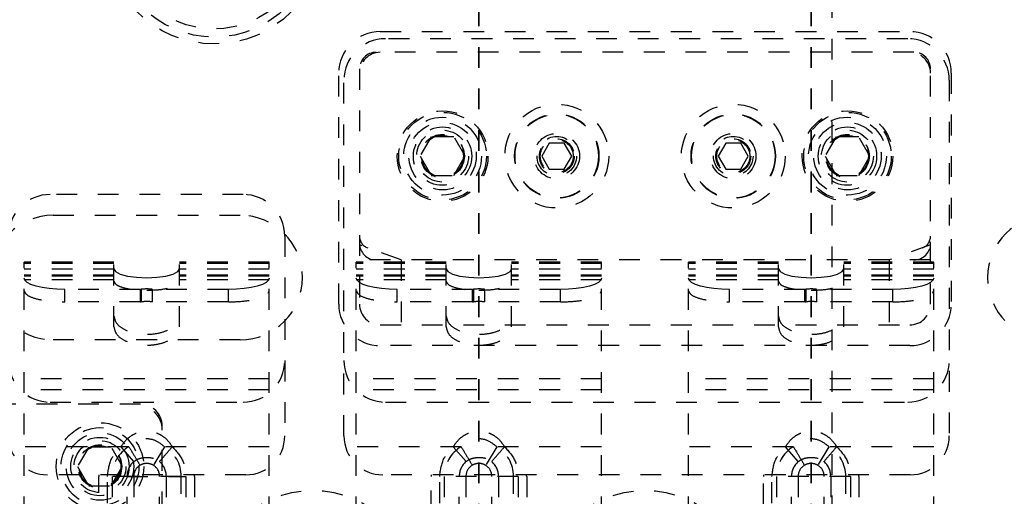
# Model space of a CAD drawing. Header units: inches. Extents: x 1694 to 2505, y -239 to -56.
# Tile 38 of 179: x 1738.81 to 1743.55, y -152.8 to -150.51. Entities that reach past the tile are written whole.
import ezdxf

# ---------------------------------------------------------------- set-up
doc = ezdxf.new("R2010")
doc.units = ezdxf.units.IN
doc.header["$LTSCALE"] = 0.5
doc.header["$MEASUREMENT"] = 0
doc.linetypes.add('HIDDEN', pattern=[0.225, 0.15, -0.075])
doc.linetypes.add('PHANTOM', pattern=[0.25, 0.125, -0.025, 0.025, -0.025, 0.025, -0.025])
doc.layers.add('SID-M-H', color=4, linetype='HIDDEN')

msp = doc.modelspace()

# ---------------------------------------------------------------- linework, layer by layer
at = {"color": 7, "linetype": 'PHANTOM', "lineweight": 35}
for p, q in [((1741.01658, -137.23909), (1741.01658, -171.9591)), ((1742.61658, -137.23909), (1742.61658, -171.9591))]:
    msp.add_line(p, q, dxfattribs=at)
at = {"layer": 'SID-M-H'}
for p, q in [((1742.71658, -142.5991), (1742.71658, -166.5991)), ((1740.54158, -150.56455), (1743.09158, -150.56455)), ((1743.08158, -150.5991), (1740.56658, -150.5991)), ((1743.11158, -150.66455), (1740.52158, -150.66455)), ((1740.34158, -151.87705), (1740.34158, -150.76455)), ((1740.44158, -150.74455), (1740.44158, -151.87705)), ((1743.19158, -151.87705), (1743.19158, -150.74455)), ((1743.29158, -150.76455), (1743.29158, -151.87705)), ((1740.36658, -152.5116), (1740.36658, -150.7991)), ((1743.28158, -150.7991), (1743.28158, -152.5116)), ((1740.78746, -151.0708), (1740.73333, -151.16455)), ((1740.89571, -151.0708), (1740.78746, -151.0708)), ((1740.94984, -151.16455), (1740.89571, -151.0708)), ((1742.73746, -151.0708), (1742.68333, -151.16455)), ((1742.84571, -151.0708), (1742.73746, -151.0708)), ((1742.89984, -151.16455), (1742.84571, -151.0708)), ((1741.3555, -151.10205), (1741.31941, -151.16455)), ((1741.42767, -151.10205), (1741.3555, -151.10205)), ((1741.46375, -151.16455), (1741.42767, -151.10205)), ((1742.2055, -151.10205), (1742.16941, -151.16455)), ((1742.27767, -151.10205), (1742.2055, -151.10205)), ((1742.31375, -151.16455), (1742.27767, -151.10205)), ((1740.73333, -151.16455), (1740.78746, -151.2583)), ((1740.89571, -151.2583), (1740.94984, -151.16455)), ((1741.31941, -151.16455), (1741.3555, -151.22705)), ((1741.42767, -151.22705), (1741.46375, -151.16455)), ((1742.16941, -151.16455), (1742.2055, -151.22705)), ((1742.27767, -151.22705), (1742.31375, -151.16455)), ((1742.68333, -151.16455), (1742.73746, -151.2583)), ((1742.84571, -151.2583), (1742.89984, -151.16455)), ((1740.78746, -151.2583), (1740.89571, -151.2583)), ((1741.3555, -151.22705), (1741.42767, -151.22705)), ((1742.2055, -151.22705), (1742.27767, -151.22705)), ((1742.73746, -151.2583), (1742.84571, -151.2583)), ((1739.88158, -151.3491), (1738.95158, -151.3491)), ((1738.96658, -151.4491), (1739.86658, -151.4491)), ((1740.08158, -151.5491), (1740.08158, -152.5116)), ((1740.64158, -151.66455), (1740.44158, -151.59176)), ((1743.19158, -151.59176), (1742.99158, -151.66455)), ((1738.82603, -152.90413), (1738.82603, -151.67455)), ((1739.2591, -151.67455), (1738.82603, -151.67455)), ((1739.2591, -151.68218), (1738.82603, -151.68218)), ((1739.2591, -151.98669), (1739.2591, -151.67455)), ((1739.57406, -151.98669), (1739.57406, -151.67455)), ((1740.00713, -151.67455), (1739.57406, -151.67455)), ((1740.00713, -151.68218), (1739.57406, -151.68218)), ((1740.00713, -152.90413), (1740.00713, -151.67455)), ((1740.42603, -152.90413), (1740.42603, -151.67455)), ((1740.8591, -151.67455), (1740.42603, -151.67455)), ((1740.8591, -151.68218), (1740.42603, -151.68218)), ((1743.19158, -151.66455), (1740.44158, -151.66455)), ((1740.64158, -151.66455), (1740.64158, -151.97705)), ((1740.8591, -151.98669), (1740.8591, -151.67455)), ((1741.17406, -151.98669), (1741.17406, -151.67455)), ((1741.60713, -151.67455), (1741.17406, -151.67455)), ((1741.60713, -151.68218), (1741.17406, -151.68218)), ((1741.60713, -152.90413), (1741.60713, -151.67455)), ((1742.02603, -152.90413), (1742.02603, -151.67455)), ((1742.4591, -151.67455), (1742.02603, -151.67455)), ((1742.4591, -151.68218), (1742.02603, -151.68218)), ((1742.4591, -151.98669), (1742.4591, -151.67455)), ((1742.77406, -151.98669), (1742.77406, -151.67455)), ((1743.20713, -151.67455), (1742.77406, -151.67455)), ((1743.20713, -151.68218), (1742.77406, -151.68218)), ((1742.99158, -151.66455), (1742.99158, -151.97705)), ((1743.20713, -152.90413), (1743.20713, -151.67455)), ((1739.2591, -151.7082), (1738.82603, -151.7082)), ((1739.2591, -151.70656), (1739.26681, -151.71997)), ((1739.26681, -151.71997), (1739.28918, -151.73207)), ((1739.28918, -151.73207), (1739.32402, -151.74167)), ((1739.50915, -151.74167), (1739.54399, -151.73207)), ((1739.54399, -151.73207), (1739.56636, -151.71997)), ((1739.56636, -151.71997), (1739.57406, -151.70656)), ((1740.00713, -151.7082), (1739.57406, -151.7082)), ((1740.8591, -151.7082), (1740.42603, -151.7082)), ((1740.8591, -151.70656), (1740.86681, -151.71997)), ((1740.86681, -151.71997), (1740.88918, -151.73207)), ((1740.88918, -151.73207), (1740.92402, -151.74167)), ((1741.10915, -151.74167), (1741.14399, -151.73207)), ((1741.14399, -151.73207), (1741.16636, -151.71997)), ((1741.16636, -151.71997), (1741.17406, -151.70656)), ((1741.60713, -151.7082), (1741.17406, -151.7082)), ((1742.4591, -151.7082), (1742.02603, -151.7082)), ((1742.4591, -151.70656), (1742.46681, -151.71997)), ((1742.46681, -151.71997), (1742.48918, -151.73207)), ((1742.48918, -151.73207), (1742.52402, -151.74167)), ((1742.70915, -151.74167), (1742.74399, -151.73207)), ((1742.74399, -151.73207), (1742.76636, -151.71997)), ((1742.76636, -151.71997), (1742.77406, -151.70656)), ((1743.20713, -151.7082), (1742.77406, -151.7082)), ((1739.2591, -151.73754), (1738.82603, -151.73754)), ((1739.2591, -151.74273), (1738.82603, -151.74273)), ((1738.82981, -151.76237), (1738.82603, -151.75179)), ((1739.2591, -151.76043), (1738.82603, -151.76043)), ((1738.84102, -151.77255), (1738.82981, -151.76237)), ((1738.85921, -151.78193), (1738.84102, -151.77255)), ((1738.88369, -151.79015), (1738.85921, -151.78193)), ((1739.32402, -151.74167), (1739.36792, -151.74784)), ((1739.36792, -151.74784), (1739.41658, -151.74996)), ((1739.41658, -151.74996), (1739.46525, -151.74784)), ((1739.46525, -151.74784), (1739.50915, -151.74167)), ((1740.00713, -151.73754), (1739.57406, -151.73754)), ((1740.00713, -151.74273), (1739.57406, -151.74273)), ((1740.00713, -151.76043), (1739.57406, -151.76043)), ((1739.97396, -151.78193), (1739.94948, -151.79015)), ((1739.99215, -151.77255), (1739.97396, -151.78193)), ((1740.00335, -151.76237), (1739.99215, -151.77255)), ((1740.00713, -151.75179), (1740.00335, -151.76237)), ((1740.8591, -151.73754), (1740.42603, -151.73754)), ((1740.8591, -151.74273), (1740.42603, -151.74273)), ((1740.42981, -151.76237), (1740.42603, -151.75179)), ((1740.8591, -151.76043), (1740.42603, -151.76043)), ((1740.44102, -151.77255), (1740.42981, -151.76237)), ((1740.45921, -151.78193), (1740.44102, -151.77255)), ((1740.48369, -151.79015), (1740.45921, -151.78193)), ((1740.92402, -151.74167), (1740.96792, -151.74784)), ((1740.96792, -151.74784), (1741.01658, -151.74996)), ((1741.01658, -151.74996), (1741.06525, -151.74784)), ((1741.06525, -151.74784), (1741.10915, -151.74167)), ((1741.60713, -151.73754), (1741.17406, -151.73754)), ((1741.60713, -151.74273), (1741.17406, -151.74273)), ((1741.60713, -151.76043), (1741.17406, -151.76043)), ((1741.57396, -151.78193), (1741.54948, -151.79015)), ((1741.59215, -151.77255), (1741.57396, -151.78193)), ((1741.60335, -151.76237), (1741.59215, -151.77255)), ((1741.60713, -151.75179), (1741.60335, -151.76237)), ((1742.4591, -151.73754), (1742.02603, -151.73754)), ((1742.4591, -151.74273), (1742.02603, -151.74273)), ((1742.02981, -151.76237), (1742.02603, -151.75179)), ((1742.4591, -151.76043), (1742.02603, -151.76043)), ((1742.04102, -151.77255), (1742.02981, -151.76237)), ((1742.05921, -151.78193), (1742.04102, -151.77255)), ((1742.08369, -151.79015), (1742.05921, -151.78193)), ((1742.52402, -151.74167), (1742.56792, -151.74784)), ((1742.56792, -151.74784), (1742.61658, -151.74996)), ((1742.61658, -151.74996), (1742.66525, -151.74784)), ((1742.66525, -151.74784), (1742.70915, -151.74167)), ((1743.20713, -151.73754), (1742.77406, -151.73754)), ((1743.20713, -151.74273), (1742.77406, -151.74273)), ((1743.20713, -151.76043), (1742.77406, -151.76043)), ((1743.17396, -151.78193), (1743.14948, -151.79015)), ((1743.19215, -151.77255), (1743.17396, -151.78193)), ((1743.20335, -151.76237), (1743.19215, -151.77255)), ((1743.20713, -151.75179), (1743.20335, -151.76237)), ((1738.91352, -151.7969), (1738.88369, -151.79015)), ((1738.94755, -151.80191), (1738.91352, -151.7969)), ((1738.98448, -151.805), (1738.94755, -151.80191)), ((1739.02288, -151.80604), (1738.98448, -151.805)), ((1739.02288, -151.8666), (1739.02288, -151.80604)), ((1739.38607, -151.80604), (1739.02288, -151.80604)), ((1739.38607, -151.8666), (1739.38607, -151.80604)), ((1739.39043, -151.80577), (1739.39043, -151.86632)), ((1739.81028, -151.80604), (1739.44471, -151.80604)), ((1739.44471, -151.8666), (1739.44471, -151.80604)), ((1739.84869, -151.805), (1739.81028, -151.80604)), ((1739.81028, -151.8666), (1739.81028, -151.80604)), ((1739.88562, -151.80191), (1739.84869, -151.805)), ((1739.91965, -151.7969), (1739.88562, -151.80191)), ((1739.94948, -151.79015), (1739.91965, -151.7969)), ((1740.51352, -151.7969), (1740.48369, -151.79015)), ((1740.54755, -151.80191), (1740.51352, -151.7969)), ((1740.58448, -151.805), (1740.54755, -151.80191)), ((1740.62288, -151.80604), (1740.58448, -151.805)), ((1740.62288, -151.8666), (1740.62288, -151.80604)), ((1740.98607, -151.80604), (1740.62288, -151.80604)), ((1740.98607, -151.8666), (1740.98607, -151.80604)), ((1740.99043, -151.80577), (1740.99043, -151.86632)), ((1741.41028, -151.80604), (1741.04471, -151.80604)), ((1741.04471, -151.8666), (1741.04471, -151.80604)), ((1741.44869, -151.805), (1741.41028, -151.80604)), ((1741.41028, -151.8666), (1741.41028, -151.80604)), ((1741.48562, -151.80191), (1741.44869, -151.805)), ((1741.51965, -151.7969), (1741.48562, -151.80191)), ((1741.54948, -151.79015), (1741.51965, -151.7969)), ((1742.11352, -151.7969), (1742.08369, -151.79015)), ((1742.14755, -151.80191), (1742.11352, -151.7969)), ((1742.18448, -151.805), (1742.14755, -151.80191)), ((1742.22288, -151.80604), (1742.18448, -151.805)), ((1742.22288, -151.8666), (1742.22288, -151.80604)), ((1742.58607, -151.80604), (1742.22288, -151.80604)), ((1742.58607, -151.8666), (1742.58607, -151.80604)), ((1742.59043, -151.80577), (1742.59043, -151.86632)), ((1743.01028, -151.80604), (1742.64471, -151.80604)), ((1742.64471, -151.8666), (1742.64471, -151.80604)), ((1743.04869, -151.805), (1743.01028, -151.80604)), ((1743.01028, -151.8666), (1743.01028, -151.80604)), ((1743.08562, -151.80191), (1743.04869, -151.805)), ((1743.11965, -151.7969), (1743.08562, -151.80191)), ((1743.14948, -151.79015), (1743.11965, -151.7969)), ((1739.38607, -151.8666), (1739.02288, -151.8666)), ((1739.81028, -151.8666), (1739.44471, -151.8666)), ((1740.98607, -151.8666), (1740.62288, -151.8666)), ((1741.41028, -151.8666), (1741.04471, -151.8666)), ((1742.58607, -151.8666), (1742.22288, -151.8666)), ((1743.01028, -151.8666), (1742.64471, -151.8666)), ((1740.54158, -151.97705), (1743.09158, -151.97705)), ((1739.86658, -152.0491), (1738.96658, -152.0491)), ((1743.09158, -152.07705), (1740.54158, -152.07705)), ((1740.00713, -152.23718), (1738.82603, -152.23718)), ((1741.60713, -152.23718), (1740.42603, -152.23718)), ((1743.20713, -152.23718), (1742.02603, -152.23718)), ((1740.00713, -152.2894), (1738.82603, -152.2894)), ((1741.60713, -152.2894), (1740.42603, -152.2894)), ((1743.20713, -152.2894), (1742.02603, -152.2894)), ((1738.95158, -152.3491), (1739.88158, -152.3491)), ((1740.56658, -152.3491), (1743.08158, -152.3491)), ((1739.38658, -152.3591), (1737.97158, -152.3591)), ((1739.49158, -155.2791), (1739.49158, -152.4641)), ((1739.33099, -152.56357), (1738.82603, -152.56357)), ((1739.13746, -152.56535), (1739.08333, -152.6591)), ((1739.24571, -152.56535), (1739.13746, -152.56535)), ((1739.29984, -152.6591), (1739.24571, -152.56535)), ((1739.35481, -152.63507), (1739.29304, -152.56357)), ((1739.50218, -152.56357), (1739.44868, -152.65295)), ((1740.00713, -152.56357), (1739.50218, -152.56357)), ((1740.93099, -152.56357), (1740.42603, -152.56357)), ((1740.95481, -152.63507), (1740.89304, -152.56357)), ((1741.10218, -152.56357), (1741.04868, -152.65295)), ((1741.60713, -152.56357), (1741.10218, -152.56357)), ((1742.53099, -152.56357), (1742.02603, -152.56357)), ((1742.55481, -152.63507), (1742.49304, -152.56357)), ((1742.70218, -152.56357), (1742.64868, -152.65295)), ((1743.20713, -152.56357), (1742.70218, -152.56357)), ((1739.08333, -152.6591), (1739.13746, -152.75285)), ((1739.24571, -152.75285), (1739.29984, -152.6591)), ((1739.89408, -152.6991), (1738.93908, -152.6991)), ((1739.18658, -156.78212), (1739.18658, -152.70657)), ((1739.35408, -152.70657), (1739.22761, -152.70657)), ((1739.22761, -156.43473), (1739.22761, -152.70657)), ((1739.24992, -152.70657), (1739.24992, -156.3898)), ((1739.32209, -155.30571), (1739.32209, -152.70657)), ((1739.32209, -152.70657), (1739.60556, -152.70657)), ((1739.35408, -152.70657), (1739.35408, -155.30571)), ((1739.58324, -152.70657), (1739.35408, -152.70657)), ((1739.47908, -155.30571), (1739.47908, -152.70657)), ((1739.51107, -152.70657), (1739.51107, -155.30571)), ((1739.58324, -156.3898), (1739.58324, -152.70657)), ((1739.60556, -152.70657), (1739.60556, -156.43473)), ((1739.64658, -152.70657), (1739.64658, -156.78212)), ((1743.09408, -152.6991), (1740.55408, -152.6991)), ((1740.78658, -155.6741), (1740.78658, -152.70657)), ((1741.20556, -152.70657), (1740.82761, -152.70657)), ((1740.82761, -156.43473), (1740.82761, -152.70657)), ((1740.84992, -152.70657), (1740.84992, -156.3898)), ((1740.92209, -155.30571), (1740.92209, -152.70657)), ((1740.95408, -152.70657), (1740.95408, -155.30571)), ((1741.07908, -155.30571), (1741.07908, -152.70657)), ((1741.11107, -152.70657), (1741.11107, -155.30571)), ((1741.18324, -156.3898), (1741.18324, -152.70657)), ((1741.20556, -152.70657), (1741.20556, -156.43473)), ((1741.24658, -152.70657), (1741.24658, -155.6741)), ((1742.38658, -155.24071), (1742.38658, -152.70657)), ((1742.80556, -152.70657), (1742.42761, -152.70657)), ((1742.42761, -156.43473), (1742.42761, -152.70657)), ((1742.44992, -152.70657), (1742.44992, -156.3898)), ((1742.52209, -155.30571), (1742.52209, -152.70657)), ((1742.55408, -152.70657), (1742.55408, -155.30571)), ((1742.67908, -155.30571), (1742.67908, -152.70657)), ((1742.71107, -152.70657), (1742.71107, -155.30571)), ((1742.78324, -156.3898), (1742.78324, -152.70657)), ((1742.80556, -152.70657), (1742.80556, -156.43473)), ((1742.84658, -152.70657), (1742.84658, -155.24071)), ((1739.13746, -152.75285), (1739.24571, -152.75285))]:
    msp.add_line(p, q, dxfattribs=at)
for centre, radius in [((1739.74158, -150.0991), 0.525), ((1739.74158, -150.0991), 0.49213), ((1739.74158, -150.0991), 0.45276), ((1741.39158, -151.16455), 0.25), ((1742.24158, -151.16455), 0.25), ((1740.84158, -151.16455), 0.2185), ((1740.84158, -151.16455), 0.211), ((1740.84158, -151.16455), 0.1875), ((1741.39158, -151.16455), 0.20305), ((1741.39158, -151.16455), 0.20254), ((1741.39158, -151.16455), 0.20099), ((1742.24158, -151.16455), 0.20305), ((1742.24158, -151.16455), 0.20254), ((1742.24158, -151.16455), 0.20099), ((1742.79158, -151.16455), 0.2185), ((1742.79158, -151.16455), 0.211), ((1742.79158, -151.16455), 0.1875), ((1740.84158, -151.16455), 0.1625), ((1740.84158, -151.16455), 0.1405), ((1742.79158, -151.16455), 0.1625), ((1742.79158, -151.16455), 0.1405), ((1740.84158, -151.16455), 0.125), ((1740.84158, -151.16455), 0.10497), ((1740.84158, -151.16455), 0.1047), ((1740.84158, -151.16455), 0.10418), ((1740.84158, -151.16455), 0.1005), ((1741.39158, -151.16455), 0.1094), ((1741.39158, -151.16455), 0.095), ((1742.24158, -151.16455), 0.1094), ((1742.24158, -151.16455), 0.095), ((1742.79158, -151.16455), 0.125), ((1742.79158, -151.16455), 0.10497), ((1742.79158, -151.16455), 0.1047), ((1742.79158, -151.16455), 0.10418), ((1742.79158, -151.16455), 0.1005), ((1741.39158, -151.16455), 0.08397), ((1741.39158, -151.16455), 0.0837), ((1741.39158, -151.16455), 0.08318), ((1741.39158, -151.16455), 0.0795), ((1742.24158, -151.16455), 0.08397), ((1742.24158, -151.16455), 0.0837), ((1742.24158, -151.16455), 0.08318), ((1742.24158, -151.16455), 0.0795), ((1739.19158, -152.6591), 0.211), ((1739.19158, -152.6591), 0.1875), ((1739.19158, -152.6591), 0.1625), ((1739.19158, -152.6591), 0.1405), ((1739.19158, -152.6591), 0.125), ((1739.19158, -152.6591), 0.10497), ((1739.19158, -152.6591), 0.1047), ((1739.19158, -152.6591), 0.10418), ((1739.19158, -152.6591), 0.1005), ((1740.21658, -153.2741), 0.5), ((1741.81658, -153.2741), 0.5)]:
    msp.add_circle(centre, radius, dxfattribs=at)
for centre, radius, start, end in [((1740.54158, -150.76455), 0.2, 90, 180), ((1743.09158, -150.76455), 0.2, 0, 90), ((1740.56658, -150.7991), 0.2, 90, 180), ((1743.08158, -150.7991), 0.2, 0, 90), ((1740.52158, -150.74455), 0.08, 90, 180), ((1740.54158, -150.76455), 0.1, 90, 180), ((1743.09158, -150.76455), 0.1, 0, 90), ((1743.11158, -150.74455), 0.08, 0, 90), ((1738.95158, -151.5491), 0.2, 90, 180), ((1739.88158, -151.5491), 0.2, 0, 90), ((1738.96658, -151.7491), 0.3, 90, 270), ((1739.86658, -151.7491), 0.3, 270, 90), ((1743.76658, -151.7491), 0.3, 90, 270), ((1740.50158, -151.54974), 0.06, 180, 250), ((1740.52158, -151.58455), 0.08, 180, 270), ((1743.11158, -151.58455), 0.08, 270, 0), ((1743.13158, -151.54974), 0.06, 290, 0), ((1739.38615, -151.77272), 0.03332, 269.86057, 277.37605), ((1739.41654, -152.00898), 0.20488, 82.09686, 97.32122), ((1740.98615, -151.77272), 0.03332, 269.86057, 277.37605), ((1741.01654, -152.00898), 0.20488, 82.09686, 97.32122), ((1742.58615, -151.77272), 0.03332, 269.86057, 277.37605), ((1742.61654, -152.00898), 0.20488, 82.09686, 97.32122), ((1739.38615, -151.83328), 0.03332, 269.86057, 277.37605), ((1739.41654, -152.06953), 0.20488, 82.09686, 97.32122), ((1740.54158, -151.87705), 0.2, 180, 270), ((1740.54158, -151.87705), 0.1, 180, 270), ((1740.98615, -151.83328), 0.03332, 269.86057, 277.37605), ((1741.01654, -152.06953), 0.20488, 82.09686, 97.32122), ((1742.58615, -151.83328), 0.03332, 269.86057, 277.37605), ((1742.61654, -152.06953), 0.20488, 82.09686, 97.32122), ((1743.09158, -151.87705), 0.1, 270, 0), ((1743.09158, -151.87705), 0.2, 270, 0), ((1738.95158, -152.1491), 0.2, 180, 270), ((1739.88158, -152.1491), 0.2, 270, 0), ((1740.56658, -152.1491), 0.2, 180, 270), ((1743.08158, -152.1491), 0.2, 270, 0), ((1739.36658, -152.4841), 0.125, 0, 90), ((1739.38658, -152.4641), 0.105, 0, 90), ((1738.93908, -152.5116), 0.1875, 180, 270), ((1739.89408, -152.5116), 0.1875, 270, 0), ((1740.55408, -152.5116), 0.1875, 180, 270), ((1743.09408, -152.5116), 0.1875, 270, 0), ((1739.41658, -152.70657), 0.16666, 120.90395, 180), ((1739.41658, -152.70657), 0.16666, 0, 59.09607), ((1741.01658, -152.70657), 0.16666, 120.90395, 180), ((1741.01658, -152.70657), 0.16666, 0, 59.09607), ((1742.61658, -152.70657), 0.16666, 120.90395, 180), ((1742.61658, -152.70657), 0.16666, 0, 59.09607), ((1739.41658, -152.70657), 0.09449, 130.8249, 180), ((1739.41658, -152.70657), 0.09449, 0, 49.17511), ((1741.01658, -152.70657), 0.09449, 130.8249, 180), ((1741.01658, -152.70657), 0.09449, 0, 49.17511), ((1742.61658, -152.70657), 0.09449, 130.8249, 180), ((1742.61658, -152.70657), 0.09449, 0, 49.17511), ((1739.41658, -152.70657), 0.0625, 120.90391, 180), ((1739.41658, -152.70657), 0.0625, 0, 59.09607), ((1741.01658, -152.70657), 0.0625, 120.90391, 180), ((1741.01658, -152.70657), 0.0625, 0, 59.09607), ((1742.61658, -152.70657), 0.0625, 120.90391, 180), ((1742.61658, -152.70657), 0.0625, 0, 59.09607), ((1739.41658, -152.70657), 0.23, 178.13691, 180), ((1739.41658, -152.70657), 0.23, 0, 1.86309), ((1741.01658, -152.70657), 0.23, 178.13691, 180), ((1741.01658, -152.70657), 0.23, 0, 1.86309), ((1742.61658, -152.70657), 0.23, 178.13691, 180), ((1742.61658, -152.70657), 0.23, 0, 1.86309)]:
    msp.add_arc(centre, radius, start, end, dxfattribs=at)
for points, knots in [([(1739.2591, -151.76711), (1739.26207, -151.77348), (1739.26801, -151.78622), (1739.31019, -151.80048), (1739.3621, -151.809), (1739.39842, -151.81001), (1739.41658, -151.81051)], [0, 0, 0, 0, 0.279619, 0.5592379, 0.779619, 1, 1, 1, 1]), ([(1739.41658, -151.81051), (1739.43969, -151.8097), (1739.48591, -151.80806), (1739.53767, -151.79643), (1739.56856, -151.78213), (1739.57223, -151.77211), (1739.57406, -151.76711)], [0, 0, 0, 0, 0.279619, 0.5592379, 0.779619, 1, 1, 1, 1]), ([(1740.8591, -151.76711), (1740.86207, -151.77348), (1740.86801, -151.78622), (1740.91019, -151.80048), (1740.9621, -151.809), (1740.99842, -151.81001), (1741.01658, -151.81051)], [0, 0, 0, 0, 0.279619, 0.5592379, 0.779619, 1, 1, 1, 1]), ([(1741.01658, -151.81051), (1741.03969, -151.8097), (1741.08591, -151.80806), (1741.13767, -151.79643), (1741.16856, -151.78213), (1741.17223, -151.77211), (1741.17406, -151.76711)], [0, 0, 0, 0, 0.279619, 0.5592379, 0.779619, 1, 1, 1, 1]), ([(1742.4591, -151.76711), (1742.46207, -151.77348), (1742.46801, -151.78622), (1742.51019, -151.80048), (1742.5621, -151.809), (1742.59842, -151.81001), (1742.61658, -151.81051)], [0, 0, 0, 0, 0.279619, 0.5592379, 0.779619, 1, 1, 1, 1]), ([(1742.61658, -151.81051), (1742.63969, -151.8097), (1742.68591, -151.80806), (1742.73767, -151.79643), (1742.76856, -151.78213), (1742.77223, -151.77211), (1742.77406, -151.76711)], [0, 0, 0, 0, 0.279619, 0.5592379, 0.779619, 1, 1, 1, 1]), ([(1738.82603, -151.81234), (1738.82974, -151.8203), (1738.83717, -151.83622), (1738.88989, -151.85406), (1738.95478, -151.8647), (1739.00018, -151.86597), (1739.02288, -151.8666)], [0, 0, 0, 0, 0.279619, 0.5592379, 0.779619, 1, 1, 1, 1]), ([(1739.81028, -151.8666), (1739.83917, -151.86557), (1739.89694, -151.86353), (1739.96164, -151.849), (1740.00026, -151.83111), (1740.00484, -151.8186), (1740.00713, -151.81234)], [0, 0, 0, 0, 0.279619, 0.5592379, 0.779619, 1, 1, 1, 1]), ([(1740.42603, -151.81234), (1740.42974, -151.8203), (1740.43717, -151.83622), (1740.48989, -151.85406), (1740.55478, -151.8647), (1740.60018, -151.86597), (1740.62288, -151.8666)], [0, 0, 0, 0, 0.279619, 0.5592379, 0.779619, 1, 1, 1, 1]), ([(1741.41028, -151.8666), (1741.43917, -151.86557), (1741.49694, -151.86353), (1741.56164, -151.849), (1741.60026, -151.83111), (1741.60484, -151.8186), (1741.60713, -151.81234)], [0, 0, 0, 0, 0.279619, 0.5592379, 0.779619, 1, 1, 1, 1]), ([(1742.02603, -151.81234), (1742.02974, -151.8203), (1742.03717, -151.83622), (1742.08989, -151.85406), (1742.15478, -151.8647), (1742.20018, -151.86597), (1742.22288, -151.8666)], [0, 0, 0, 0, 0.279619, 0.5592379, 0.779619, 1, 1, 1, 1]), ([(1743.01028, -151.8666), (1743.03917, -151.86557), (1743.09694, -151.86353), (1743.16164, -151.849), (1743.20026, -151.83111), (1743.20484, -151.8186), (1743.20713, -151.81234)], [0, 0, 0, 0, 0.27961896, 0.55923791, 0.77961895, 1, 1, 1, 1]), ([(1739.2591, -151.93447), (1739.26147, -151.94599), (1739.26621, -151.96905), (1739.30262, -151.99836), (1739.35467, -152.01794), (1739.41657, -152.02482), (1739.47848, -152.01795), (1739.53053, -151.99837), (1739.56696, -151.96905), (1739.57169, -151.946), (1739.57406, -151.93447)], [0, 0, 0, 0, 0.1249971, 0.2499932, 0.3749891, 0.4999855, 0.6249768, 0.7499687, 0.8749647, 1, 1, 1, 1]), ([(1740.8591, -151.93447), (1740.86147, -151.94599), (1740.86621, -151.96905), (1740.90262, -151.99836), (1740.95467, -152.01794), (1741.01657, -152.02482), (1741.07848, -152.01795), (1741.13053, -151.99837), (1741.16696, -151.96905), (1741.17169, -151.946), (1741.17406, -151.93447)], [0, 0, 0, 0, 0.1249971, 0.2499932, 0.3749891, 0.4999855, 0.6249768, 0.7499687, 0.8749647, 1, 1, 1, 1]), ([(1742.4591, -151.93447), (1742.46147, -151.94599), (1742.46621, -151.96905), (1742.50262, -151.99836), (1742.55467, -152.01794), (1742.61657, -152.02482), (1742.67848, -152.01795), (1742.73053, -151.99837), (1742.76696, -151.96905), (1742.77169, -151.946), (1742.77406, -151.93447)], [0, 0, 0, 0, 0.12499711, 0.24999324, 0.37498914, 0.49998546, 0.62497681, 0.74996871, 0.87496474, 1, 1, 1, 1]), ([(1739.2591, -151.98669), (1739.26147, -151.99822), (1739.26621, -152.02127), (1739.30262, -152.05058), (1739.35467, -152.07017), (1739.41657, -152.07705), (1739.47848, -152.07017), (1739.53053, -152.05059), (1739.56696, -152.02128), (1739.57169, -151.99822), (1739.57406, -151.98669)], [0, 0, 0, 0, 0.1249971, 0.2499932, 0.3749891, 0.4999855, 0.6249768, 0.7499687, 0.8749647, 1, 1, 1, 1]), ([(1740.8591, -151.98669), (1740.86147, -151.99822), (1740.86621, -152.02127), (1740.90262, -152.05058), (1740.95467, -152.07017), (1741.01657, -152.07705), (1741.07848, -152.07017), (1741.13053, -152.05059), (1741.16696, -152.02128), (1741.17169, -151.99822), (1741.17406, -151.98669)], [0, 0, 0, 0, 0.1249971, 0.2499932, 0.3749891, 0.4999855, 0.6249768, 0.7499687, 0.8749647, 1, 1, 1, 1]), ([(1742.4591, -151.98669), (1742.46147, -151.99822), (1742.46621, -152.02127), (1742.50262, -152.05058), (1742.55467, -152.07017), (1742.61657, -152.07705), (1742.67848, -152.07017), (1742.73053, -152.05059), (1742.76696, -152.02128), (1742.77169, -151.99822), (1742.77406, -151.98669)], [0, 0, 0, 0, 0.12499711, 0.24999324, 0.37498914, 0.49998546, 0.62497681, 0.74996871, 0.87496474, 1, 1, 1, 1]), ([(1739.29304, -152.56357), (1739.30034, -152.55299), (1739.31487, -152.5319), (1739.34464, -152.50762), (1739.37903, -152.49156), (1739.41658, -152.48597), (1739.45413, -152.49156), (1739.48852, -152.50761), (1739.51829, -152.5319), (1739.53283, -152.55299), (1739.54013, -152.56357)], [0, 0, 0, 0, 0.12684659, 0.25261361, 0.37689835, 0.49999519, 0.62306742, 0.74736546, 0.87314197, 1, 1, 1, 1]), ([(1740.89304, -152.56357), (1740.90034, -152.55299), (1740.91487, -152.5319), (1740.94464, -152.50762), (1740.97903, -152.49156), (1741.01658, -152.48597), (1741.05413, -152.49156), (1741.08852, -152.50761), (1741.11829, -152.5319), (1741.13283, -152.55299), (1741.14013, -152.56357)], [0, 0, 0, 0, 0.12684659, 0.25261361, 0.37689835, 0.49999519, 0.62306742, 0.74736546, 0.87314197, 1, 1, 1, 1]), ([(1742.49304, -152.56357), (1742.50034, -152.55299), (1742.51487, -152.5319), (1742.54464, -152.50762), (1742.57903, -152.49156), (1742.61658, -152.48597), (1742.65413, -152.49156), (1742.68852, -152.50761), (1742.71829, -152.5319), (1742.73283, -152.55299), (1742.74013, -152.56357)], [0, 0, 0, 0, 0.12684659, 0.25261361, 0.37689835, 0.49999519, 0.62306742, 0.74736546, 0.87314197, 1, 1, 1, 1]), ([(1739.50218, -152.56357), (1739.48782, -152.55203), (1739.45978, -152.52948), (1739.4086, -152.52328), (1739.36384, -152.53596), (1739.3421, -152.55423), (1739.33099, -152.56357)], [0, 0, 0, 0, 0.285304, 0.5572938, 0.7736736, 1, 1, 1, 1]), ([(1741.10218, -152.56357), (1741.08782, -152.55203), (1741.05978, -152.52948), (1741.0086, -152.52328), (1740.96384, -152.53596), (1740.9421, -152.55423), (1740.93099, -152.56357)], [0, 0, 0, 0, 0.285304, 0.5572938, 0.7736736, 1, 1, 1, 1]), ([(1742.70218, -152.56357), (1742.68782, -152.55203), (1742.65978, -152.52948), (1742.6086, -152.52328), (1742.56384, -152.53596), (1742.5421, -152.55423), (1742.53099, -152.56357)], [0, 0, 0, 0, 0.285304, 0.5572938, 0.7736736, 1, 1, 1, 1]), ([(1739.22761, -152.70657), (1739.23154, -152.67588), (1739.23857, -152.62099), (1739.27637, -152.58114), (1739.29304, -152.56357)], [0, 0, 0, 0, 0.5590895, 1, 1, 1, 1]), ([(1739.33099, -152.56357), (1739.34201, -152.58199), (1739.36172, -152.61491), (1739.37752, -152.64131), (1739.38448, -152.65295)], [0, 0, 0, 0, 0.559355, 1, 1, 1, 1]), ([(1739.47835, -152.63507), (1739.48903, -152.62272), (1739.50811, -152.60063), (1739.53034, -152.57491), (1739.54013, -152.56357)], [0, 0, 0, 0, 0.5594888, 1, 1, 1, 1]), ([(1739.54013, -152.56357), (1739.56078, -152.58661), (1739.59773, -152.62782), (1739.60316, -152.68248), (1739.60556, -152.70657)], [0, 0, 0, 0, 0.5590895, 1, 1, 1, 1]), ([(1740.82761, -152.70657), (1740.83154, -152.67588), (1740.83857, -152.62099), (1740.87637, -152.58114), (1740.89304, -152.56357)], [0, 0, 0, 0, 0.5590895, 1, 1, 1, 1]), ([(1740.93099, -152.56357), (1740.94201, -152.58199), (1740.96172, -152.61491), (1740.97752, -152.64131), (1740.98448, -152.65295)], [0, 0, 0, 0, 0.559355, 1, 1, 1, 1]), ([(1741.07835, -152.63507), (1741.08903, -152.62272), (1741.10811, -152.60063), (1741.13034, -152.57491), (1741.14013, -152.56357)], [0, 0, 0, 0, 0.5594888, 1, 1, 1, 1]), ([(1741.14013, -152.56357), (1741.16078, -152.58661), (1741.19773, -152.62782), (1741.20316, -152.68248), (1741.20556, -152.70657)], [0, 0, 0, 0, 0.5590895, 1, 1, 1, 1]), ([(1742.42761, -152.70657), (1742.43154, -152.67588), (1742.43857, -152.62099), (1742.47637, -152.58114), (1742.49304, -152.56357)], [0, 0, 0, 0, 0.5590895, 1, 1, 1, 1]), ([(1742.53099, -152.56357), (1742.54201, -152.58199), (1742.56172, -152.61491), (1742.57752, -152.64131), (1742.58448, -152.65295)], [0, 0, 0, 0, 0.559355, 1, 1, 1, 1]), ([(1742.67835, -152.63507), (1742.68903, -152.62272), (1742.70811, -152.60063), (1742.73034, -152.57491), (1742.74013, -152.56357)], [0, 0, 0, 0, 0.5594888, 1, 1, 1, 1]), ([(1742.74013, -152.56357), (1742.76078, -152.58661), (1742.79773, -152.62782), (1742.80316, -152.68248), (1742.80556, -152.70657)], [0, 0, 0, 0, 0.5590895, 1, 1, 1, 1]), ([(1739.35481, -152.63507), (1739.3608, -152.63093), (1739.37385, -152.62189), (1739.39853, -152.61566), (1739.42661, -152.61457), (1739.4551, -152.61966), (1739.47107, -152.63025), (1739.47835, -152.63507)], [0, 0, 0, 0, 0.1646057, 0.3585252, 0.5678444, 0.8029617, 1, 1, 1, 1]), ([(1740.95481, -152.63507), (1740.9608, -152.63093), (1740.97385, -152.62189), (1740.99853, -152.61566), (1741.02661, -152.61457), (1741.0551, -152.61966), (1741.07107, -152.63025), (1741.07835, -152.63507)], [0, 0, 0, 0, 0.1646057, 0.3585252, 0.5678444, 0.8029617, 1, 1, 1, 1]), ([(1742.55481, -152.63507), (1742.5608, -152.63093), (1742.57385, -152.62189), (1742.59853, -152.61566), (1742.62661, -152.61457), (1742.6551, -152.61966), (1742.67107, -152.63025), (1742.67835, -152.63507)], [0, 0, 0, 0, 0.1646057, 0.3585252, 0.5678444, 0.8029617, 1, 1, 1, 1]), ([(1739.44868, -152.65295), (1739.44311, -152.65034), (1739.43167, -152.64498), (1739.41378, -152.64398), (1739.39758, -152.64646), (1739.38877, -152.65082), (1739.38448, -152.65295)], [0, 0, 0, 0, 0.27331745, 0.56183791, 0.78681006, 1, 1, 1, 1]), ([(1741.04868, -152.65295), (1741.04311, -152.65034), (1741.03167, -152.64498), (1741.01378, -152.64398), (1740.99758, -152.64646), (1740.98877, -152.65082), (1740.98448, -152.65295)], [0, 0, 0, 0, 0.27331745, 0.56183791, 0.78681006, 1, 1, 1, 1]), ([(1742.64868, -152.65295), (1742.64311, -152.65034), (1742.63167, -152.64498), (1742.61378, -152.64398), (1742.59758, -152.64646), (1742.58877, -152.65082), (1742.58448, -152.65295)], [0, 0, 0, 0, 0.2733174, 0.5618379, 0.7868101, 1, 1, 1, 1])]:
    msp.add_open_spline(points, degree=3, knots=knots, dxfattribs=at)

doc.saveas('drawing.dxf')
